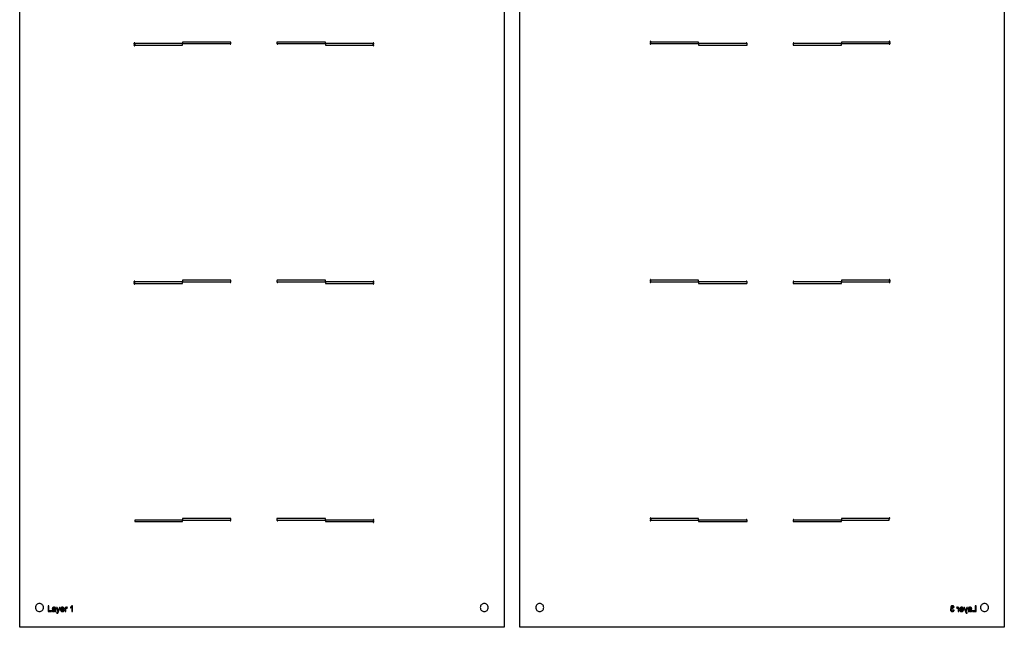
# Model space of a CAD drawing. Header units: metres. Extents: x -22 to 597, y -22 to 742.
# Tile 1 of 2: x -22 to 597, y -22 to 360. Entities that reach past the tile are written whole.
import ezdxf

# ---------------------------------------------------------------- set-up
doc = ezdxf.new("R2010")
doc.units = ezdxf.units.M

msp = doc.modelspace()

# ---------------------------------------------------------------- linework, layer by layer
for points in [[(282.45, -22.45), (-22.45, -22.45), (-22.45, 742.45), (282.45, 742.45), (282.45, -22.45)], [(292.45, -22.45), (292.45, 742.45), (597.36, 742.45), (597.36, -22.45), (292.45, -22.45)], [(49.5, 344.77), (50.02, 344.56), (50.02, 344.55), (50.08, 344.52), (50.02, 344.5), (50.02, 344.49), (49.5, 344.27), (49.5, 344.07), (49.54, 343.88), (49.54, 343.88), (49.65, 343.71), (49.67, 343.69), (49.83, 343.59), (49.83, 343.59), (50, 343.55), (50, 344.07), (50.02, 344.05), (79.98, 344.05), (80, 344.07), (80, 344.98), (79.98, 345), (50.02, 345), (50, 344.98), (50, 345), (50, 345.49), (49.83, 345.46), (49.83, 345.46), (49.67, 345.35), (49.65, 345.33), (49.54, 345.17), (49.54, 345.17), (49.5, 344.98), (49.5, 344.77)], [(80.02, 345), (109.97, 345), (110, 344.97), (110, 344.55), (110, 344.55), (110.19, 344.51), (110.19, 344.51), (110.5, 344.97), (110.5, 345.93), (110.44, 345.93), (110.44, 345.93), (110.44, 345.95), (80.02, 345.95), (80, 345.93), (80, 345.02), (80.02, 345)], [(140, 344.55), (140, 344.97), (140.03, 345), (169.98, 345), (170, 345.02), (170, 345.93), (169.98, 345.95), (139.56, 345.95), (139.56, 345.93), (139.56, 345.93), (139.5, 345.93), (139.5, 344.97), (139.81, 344.51), (139.81, 344.51), (140, 344.55), (140, 344.55)], [(200.5, 344.27), (199.98, 344.49), (199.98, 344.5), (199.92, 344.52), (199.98, 344.55), (199.98, 344.56), (200.5, 344.77), (200.5, 344.98), (200.46, 345.17), (200.46, 345.17), (200.35, 345.33), (200.33, 345.35), (200.17, 345.46), (200.17, 345.46), (200, 345.49), (200, 344.98), (199.98, 345), (170.02, 345), (170.02, 344.99), (170.03, 344.99), (170, 344.98), (170, 344.07), (170.02, 344.05), (199.98, 344.05), (200, 344.07), (200, 343.55), (200.17, 343.59), (200.17, 343.59), (200.33, 343.69), (200.35, 343.71), (200.46, 343.88), (200.46, 343.88), (200.5, 344.07), (200.5, 344.27)], [(374.4, 345.23), (374.4, 345.02), (374.44, 344.83), (374.44, 344.83), (374.55, 344.67), (374.57, 344.65), (374.73, 344.54), (374.73, 344.54), (374.9, 344.51), (374.9, 345.02), (374.92, 345), (404.88, 345), (404.88, 345.01), (404.88, 345.01), (404.9, 345.02), (404.9, 345.93), (404.88, 345.95), (374.92, 345.95), (374.9, 345.93), (374.9, 346.45), (374.73, 346.41), (374.73, 346.41), (374.57, 346.31), (374.55, 346.29), (374.44, 346.12), (374.44, 346.12), (374.4, 345.93), (374.4, 345.73), (374.92, 345.51), (374.92, 345.5), (374.98, 345.48), (374.92, 345.45), (374.92, 345.44), (374.4, 345.23)], [(435.35, 344.05), (435.34, 344.07), (435.34, 344.07), (435.4, 344.07), (435.4, 345.03), (435.09, 345.49), (435.09, 345.49), (434.9, 345.45), (434.9, 345.45), (434.9, 345.03), (434.88, 345), (404.92, 345), (404.92, 344.99), (404.93, 344.99), (404.9, 344.98), (404.9, 344.07), (404.92, 344.05), (435.35, 344.05)], [(494.9, 344.98), (494.88, 345), (464.93, 345), (464.9, 345.03), (464.9, 345.45), (464.9, 345.45), (464.71, 345.49), (464.71, 345.49), (464.4, 345.03), (464.4, 344.07), (464.46, 344.07), (464.46, 344.07), (464.46, 344.05), (494.88, 344.05), (494.9, 344.07), (494.9, 344.98)], [(525.4, 345.73), (525.4, 345.93), (525.36, 346.12), (525.36, 346.12), (525.26, 346.29), (525.24, 346.31), (525.07, 346.41), (525.07, 346.41), (524.9, 346.45), (524.9, 345.93), (524.88, 345.95), (494.92, 345.95), (494.9, 345.93), (494.9, 345.02), (494.92, 345), (524.88, 345), (524.9, 345.02), (524.9, 345), (524.9, 344.51), (525.07, 344.54), (525.07, 344.54), (525.24, 344.65), (525.26, 344.67), (525.36, 344.83), (525.36, 344.83), (525.4, 345.02), (525.4, 345.23), (524.88, 345.44), (524.88, 345.45), (524.83, 345.48), (524.88, 345.5), (524.88, 345.51), (525.4, 345.73)], [(50, 193.55), (50, 194.07), (50.02, 194.05), (79.98, 194.05), (80, 194.07), (80, 194.97), (80.03, 195), (109.97, 195), (110, 194.97), (110, 194.55), (110, 194.55), (110.19, 194.51), (110.19, 194.51), (110.5, 194.97), (110.5, 195.93), (110.44, 195.93), (110.44, 195.93), (110.44, 195.95), (80.02, 195.95), (80, 195.93), (80, 195.03), (79.97, 195), (50.02, 195), (50, 194.98), (50, 195), (50, 195.49), (49.83, 195.46), (49.83, 195.46), (49.67, 195.35), (49.65, 195.33), (49.54, 195.17), (49.54, 195.17), (49.5, 194.98), (49.5, 194.77), (50.02, 194.56), (50.02, 194.55), (50.08, 194.52), (50.02, 194.5), (50.02, 194.49), (49.5, 194.27), (49.5, 194.07), (49.54, 193.88), (49.54, 193.88), (49.65, 193.71), (49.67, 193.69), (49.83, 193.59), (49.83, 193.59), (50, 193.55)], [(140, 194.55), (140, 194.97), (140.03, 195), (169.97, 195), (170, 194.97), (170, 194.07), (170.02, 194.05), (199.98, 194.05), (200, 194.07), (200, 193.55), (200.17, 193.59), (200.17, 193.59), (200.33, 193.69), (200.35, 193.71), (200.46, 193.88), (200.46, 193.88), (200.5, 194.07), (200.5, 194.27), (199.98, 194.49), (199.98, 194.5), (199.92, 194.52), (199.98, 194.55), (199.98, 194.56), (200.5, 194.77), (200.5, 194.98), (200.46, 195.17), (200.46, 195.17), (200.35, 195.33), (200.33, 195.35), (200.17, 195.46), (200.17, 195.46), (200, 195.49), (200, 194.98), (199.98, 195), (170.03, 195), (170, 195.03), (170, 195.93), (169.98, 195.95), (139.56, 195.95), (139.56, 195.93), (139.56, 195.93), (139.5, 195.93), (139.5, 194.97), (139.81, 194.51), (139.81, 194.51), (140, 194.55), (140, 194.55)], [(435.35, 194.05), (435.34, 194.07), (435.34, 194.07), (435.4, 194.07), (435.4, 195.03), (435.09, 195.49), (435.09, 195.49), (434.9, 195.45), (434.9, 195.45), (434.9, 195.03), (434.88, 195), (404.93, 195), (404.9, 195.03), (404.9, 195.93), (404.88, 195.95), (374.92, 195.95), (374.9, 195.93), (374.9, 196.45), (374.73, 196.41), (374.73, 196.41), (374.57, 196.31), (374.55, 196.29), (374.44, 196.12), (374.44, 196.12), (374.4, 195.93), (374.4, 195.73), (374.92, 195.51), (374.92, 195.5), (374.98, 195.48), (374.92, 195.45), (374.92, 195.44), (374.4, 195.23), (374.4, 195.02), (374.44, 194.83), (374.44, 194.83), (374.55, 194.67), (374.57, 194.65), (374.73, 194.54), (374.73, 194.54), (374.9, 194.51), (374.9, 195.02), (374.92, 195), (404.88, 195), (404.9, 194.97), (404.9, 194.07), (404.92, 194.05), (435.35, 194.05)], [(524.9, 194.51), (525.07, 194.54), (525.07, 194.54), (525.24, 194.65), (525.26, 194.67), (525.36, 194.83), (525.36, 194.83), (525.4, 195.02), (525.4, 195.23), (524.88, 195.44), (524.88, 195.45), (524.83, 195.48), (524.88, 195.5), (524.88, 195.51), (525.4, 195.73), (525.4, 195.93), (525.36, 196.12), (525.36, 196.12), (525.26, 196.29), (525.24, 196.31), (525.07, 196.41), (525.07, 196.41), (524.9, 196.45), (524.9, 195.93), (524.88, 195.95), (494.92, 195.95), (494.9, 195.93), (494.9, 195.03), (494.88, 195), (464.93, 195), (464.9, 195.03), (464.9, 195.45), (464.9, 195.45), (464.71, 195.49), (464.71, 195.49), (464.4, 195.03), (464.4, 194.07), (464.46, 194.07), (464.46, 194.07), (464.46, 194.05), (494.88, 194.05), (494.9, 194.07), (494.9, 194.97), (494.93, 195), (524.88, 195), (524.9, 195.02), (524.9, 195), (524.9, 194.51)], [(50.02, 44.05), (79.98, 44.05), (80, 44.07), (80, 44.98), (79.98, 45), (50.02, 45), (50, 44.98), (50, 44.07), (50.02, 44.05)], [(80, 45.51), (80, 45.52), (80.02, 45.5), (80.02, 45.5), (80.02, 45.5), (80.05, 45.47), (80.02, 45.45), (80.02, 45.41), (80, 45.42), (80, 45.02), (80.01, 45.02), (80.01, 45.03), (80.02, 45), (109.97, 45), (110, 44.97), (110, 44.55), (110, 44.55), (110.19, 44.51), (110.19, 44.51), (110.5, 44.97), (110.5, 45.93), (110.44, 45.93), (110.44, 45.93), (110.44, 45.95), (110, 45.95), (80.02, 45.95), (80, 45.93), (80, 45.51)], [(140, 44.55), (140, 44.97), (140.03, 45), (169.97, 45), (170, 44.97), (170, 44.07), (170.02, 44.05), (199.98, 44.05), (200, 44.07), (200, 43.55), (200.17, 43.59), (200.17, 43.59), (200.33, 43.69), (200.35, 43.71), (200.46, 43.88), (200.46, 43.88), (200.5, 44.07), (200.5, 44.27), (199.98, 44.49), (199.98, 44.5), (199.92, 44.52), (199.98, 44.55), (199.98, 44.56), (200.5, 44.77), (200.5, 44.98), (200.46, 45.17), (200.46, 45.17), (200.35, 45.33), (200.33, 45.35), (200.17, 45.46), (200.17, 45.46), (200, 45.49), (200, 44.98), (199.98, 45), (170.03, 45), (170, 45.03), (170, 45.93), (169.98, 45.95), (140, 45.95), (139.56, 45.95), (139.56, 45.93), (139.56, 45.93), (139.5, 45.93), (139.5, 44.97), (139.81, 44.51), (139.81, 44.51), (140, 44.55), (140, 44.55)], [(374.9, 46.45), (374.73, 46.41), (374.73, 46.41), (374.57, 46.31), (374.55, 46.29), (374.44, 46.12), (374.44, 46.12), (374.4, 45.93), (374.4, 45.73), (374.92, 45.51), (374.92, 45.5), (374.98, 45.48), (374.92, 45.45), (374.92, 45.44), (374.4, 45.23), (374.4, 45.02), (374.44, 44.83), (374.44, 44.83), (374.55, 44.67), (374.57, 44.65), (374.73, 44.54), (374.73, 44.54), (374.9, 44.51), (374.9, 45.02), (374.92, 45), (404.88, 45), (404.9, 44.97), (404.9, 44.07), (404.92, 44.05), (434.9, 44.05), (435.35, 44.05), (435.34, 44.07), (435.34, 44.07), (435.4, 44.07), (435.4, 45.03), (435.09, 45.49), (435.09, 45.49), (434.9, 45.45), (434.9, 45.45), (434.9, 45.03), (434.88, 45), (404.93, 45), (404.9, 45.03), (404.9, 45.93), (404.88, 45.95), (374.92, 45.95), (374.9, 45.93), (374.9, 46.45)], [(464.9, 45.45), (464.9, 45.45), (464.71, 45.49), (464.71, 45.49), (464.4, 45.03), (464.4, 44.07), (464.46, 44.07), (464.46, 44.07), (464.46, 44.05), (464.9, 44.05), (494.88, 44.05), (494.9, 44.07), (494.9, 44.98), (494.89, 44.98), (494.89, 44.97), (494.88, 45), (464.93, 45), (464.9, 45.03), (464.9, 45.45)], [(524.88, 45), (524.9, 45.02), (524.9, 45.93), (524.88, 45.95), (494.92, 45.95), (494.9, 45.93), (494.9, 45.02), (494.91, 45.02), (494.92, 45.03), (494.92, 45), (524.88, 45)], [(525.39, 46), (525.36, 46.12), (525.36, 46.12), (525.26, 46.29), (525.24, 46.31), (525.07, 46.41), (525.07, 46.41), (524.9, 46.45), (524.9, 46.01), (524.92, 46), (525.39, 46)], [(-7.5, -10), (-7.55, -9.51), (-7.69, -9.04), (-7.92, -8.61), (-8.23, -8.23), (-8.61, -7.92), (-9.04, -7.69), (-9.51, -7.55), (-10, -7.5), (-10.49, -7.55), (-10.96, -7.69), (-11.39, -7.92), (-11.77, -8.23), (-12.08, -8.61), (-12.31, -9.04), (-12.45, -9.51), (-12.5, -10), (-12.45, -10.49), (-12.31, -10.96), (-12.08, -11.39), (-11.77, -11.77), (-11.39, -12.08), (-10.96, -12.31), (-10.49, -12.45), (-10, -12.5), (-9.51, -12.45), (-9.04, -12.31), (-8.61, -12.08), (-8.23, -11.77), (-7.92, -11.39), (-7.69, -10.96), (-7.55, -10.49), (-7.5, -10)], [(-4.63, -12.5), (-2.4, -12.5), (-2.4, -12.08), (-4.16, -12.08), (-4.16, -8.92), (-4.63, -8.92), (-4.63, -12.5)], [(-0.2, -12.18), (-0.19, -12.22), (-0.19, -12.25), (-0.18, -12.29), (-0.17, -12.32), (-0.17, -12.35), (-0.16, -12.38), (-0.15, -12.41), (-0.14, -12.44), (-0.12, -12.47), (-0.11, -12.5), (0.35, -12.5), (0.33, -12.47), (0.32, -12.44), (0.3, -12.41), (0.29, -12.38), (0.28, -12.35), (0.27, -12.32), (0.26, -12.28), (0.25, -12.25), (0.24, -12.22), (0.24, -12.19), (0.23, -12.15), (0.23, -12.11), (0.22, -12.05), (0.22, -11.99), (0.22, -11.91), (0.21, -11.83), (0.21, -11.74), (0.21, -11.64), (0.21, -11.53), (0.21, -11.41), (0.21, -10.83), (0.21, -10.77), (0.21, -10.72), (0.21, -10.67), (0.21, -10.62), (0.2, -10.58), (0.2, -10.54), (0.2, -10.51), (0.2, -10.47), (0.19, -10.45), (0.19, -10.42), (0.18, -10.39), (0.17, -10.35), (0.16, -10.32), (0.15, -10.29), (0.13, -10.26), (0.12, -10.23), (0.1, -10.2), (0.09, -10.17), (0.07, -10.15), (0.05, -10.12), (0.03, -10.1), (0.01, -10.08), (-0.02, -10.06), (-0.04, -10.03), (-0.07, -10.01), (-0.11, -10), (-0.14, -9.98), (-0.18, -9.96), (-0.21, -9.94), (-0.25, -9.93), (-0.3, -9.91), (-0.34, -9.9), (-0.39, -9.89), (-0.44, -9.88), (-0.49, -9.87), (-0.55, -9.86), (-0.61, -9.86), (-0.67, -9.85), (-0.73, -9.85), (-0.79, -9.85), (-0.86, -9.85), (-0.92, -9.85), (-0.99, -9.86), (-1.05, -9.86), (-1.11, -9.87), (-1.17, -9.88), (-1.22, -9.89), (-1.28, -9.91), (-1.33, -9.92), (-1.38, -9.94), (-1.43, -9.96), (-1.48, -9.98), (-1.52, -10), (-1.57, -10.03), (-1.61, -10.05), (-1.64, -10.08), (-1.68, -10.11), (-1.71, -10.14), (-1.74, -10.17), (-1.77, -10.2), (-1.8, -10.24), (-1.82, -10.27), (-1.84, -10.31), (-1.87, -10.35), (-1.89, -10.4), (-1.9, -10.44), (-1.92, -10.49), (-1.94, -10.54), (-1.95, -10.59), (-1.96, -10.65), (-1.53, -10.71), (-1.52, -10.65), (-1.5, -10.6), (-1.48, -10.56), (-1.46, -10.51), (-1.44, -10.47), (-1.42, -10.43), (-1.4, -10.4), (-1.37, -10.37), (-1.34, -10.34), (-1.31, -10.32), (-1.28, -10.3), (-1.25, -10.28), (-1.21, -10.27), (-1.17, -10.25), (-1.13, -10.24), (-1.08, -10.23), (-1.03, -10.22), (-0.97, -10.22), (-0.92, -10.21), (-0.86, -10.21), (-0.79, -10.21), (-0.73, -10.22), (-0.67, -10.23), (-0.62, -10.24), (-0.57, -10.25), (-0.52, -10.27), (-0.47, -10.29), (-0.43, -10.31), (-0.39, -10.33), (-0.36, -10.36), (-0.33, -10.38), (-0.31, -10.41), (-0.29, -10.44), (-0.28, -10.47), (-0.26, -10.51), (-0.25, -10.55), (-0.24, -10.59), (-0.24, -10.64), (-0.23, -10.69), (-0.23, -10.74), (-0.23, -10.75), (-0.23, -10.75), (-0.23, -10.76), (-0.23, -10.77), (-0.23, -10.78), (-0.23, -10.79), (-0.23, -10.81), (-0.23, -10.82), (-0.23, -10.84), (-0.23, -10.85), (-0.29, -10.87), (-0.35, -10.89), (-0.41, -10.91), (-0.48, -10.92), (-0.56, -10.94), (-0.64, -10.95), (-0.72, -10.97), (-0.82, -10.98), (-0.91, -10.99), (-1.02, -11.01), (-1.07, -11.01), (-1.12, -11.02), (-1.16, -11.02), (-1.21, -11.03), (-1.25, -11.04), (-1.28, -11.04), (-1.32, -11.05), (-1.35, -11.06), (-1.38, -11.07), (-1.41, -11.07), (-1.44, -11.08), (-1.48, -11.09), (-1.51, -11.11), (-1.54, -11.12), (-1.58, -11.13), (-1.61, -11.15), (-1.64, -11.16), (-1.67, -11.18), (-1.7, -11.2), (-1.72, -11.22), (-1.75, -11.24), (-1.78, -11.26), (-1.8, -11.28), (-1.83, -11.3), (-1.85, -11.33), (-1.87, -11.35), (-1.9, -11.38), (-1.92, -11.41), (-1.93, -11.44), (-1.95, -11.47), (-1.97, -11.5), (-1.98, -11.53), (-2, -11.57), (-2.01, -11.6), (-2.02, -11.63), (-2.02, -11.67), (-2.03, -11.71), (-2.04, -11.74), (-2.04, -11.78), (-2.04, -11.82), (-2.04, -11.88), (-2.03, -11.94), (-2.02, -12), (-2, -12.06), (-1.98, -12.11), (-1.96, -12.16), (-1.93, -12.21), (-1.89, -12.26), (-1.85, -12.31), (-1.81, -12.35), (-1.76, -12.39), (-1.71, -12.43), (-1.65, -12.46), (-1.59, -12.48), (-1.53, -12.51), (-1.46, -12.53), (-1.39, -12.54), (-1.32, -12.55), (-1.24, -12.56), (-1.15, -12.56), (-1.1, -12.56), (-1.05, -12.56), (-1, -12.55), (-0.95, -12.54), (-0.9, -12.54), (-0.85, -12.53), (-0.81, -12.52), (-0.76, -12.5), (-0.71, -12.49), (-0.67, -12.47), (-0.62, -12.46), (-0.58, -12.43), (-0.53, -12.41), (-0.48, -12.39), (-0.44, -12.36), (-0.39, -12.33), (-0.34, -12.29), (-0.29, -12.26), (-0.25, -12.22), (-0.2, -12.18)], [(-0.23, -11.2), (-0.23, -11.36), (-0.23, -11.42), (-0.24, -11.47), (-0.24, -11.52), (-0.25, -11.57), (-0.25, -11.61), (-0.26, -11.66), (-0.27, -11.7), (-0.28, -11.73), (-0.29, -11.77), (-0.31, -11.8), (-0.32, -11.84), (-0.35, -11.87), (-0.37, -11.91), (-0.4, -11.94), (-0.42, -11.97), (-0.45, -12), (-0.49, -12.03), (-0.52, -12.06), (-0.56, -12.08), (-0.6, -12.1), (-0.64, -12.12), (-0.68, -12.14), (-0.72, -12.16), (-0.76, -12.17), (-0.81, -12.19), (-0.85, -12.2), (-0.9, -12.2), (-0.95, -12.21), (-1, -12.21), (-1.05, -12.21), (-1.1, -12.21), (-1.14, -12.21), (-1.19, -12.2), (-1.23, -12.2), (-1.27, -12.18), (-1.31, -12.17), (-1.35, -12.16), (-1.38, -12.14), (-1.41, -12.12), (-1.44, -12.1), (-1.46, -12.07), (-1.49, -12.05), (-1.5, -12.02), (-1.52, -11.99), (-1.54, -11.97), (-1.55, -11.94), (-1.56, -11.9), (-1.56, -11.87), (-1.57, -11.84), (-1.57, -11.8), (-1.57, -11.78), (-1.57, -11.76), (-1.56, -11.74), (-1.56, -11.72), (-1.55, -11.69), (-1.55, -11.67), (-1.54, -11.65), (-1.53, -11.63), (-1.52, -11.61), (-1.51, -11.6), (-1.5, -11.58), (-1.48, -11.56), (-1.47, -11.54), (-1.45, -11.53), (-1.43, -11.51), (-1.42, -11.5), (-1.4, -11.49), (-1.38, -11.47), (-1.36, -11.46), (-1.34, -11.45), (-1.31, -11.44), (-1.28, -11.43), (-1.25, -11.42), (-1.22, -11.42), (-1.18, -11.41), (-1.14, -11.4), (-1.1, -11.39), (-1.05, -11.38), (-1, -11.37), (-0.95, -11.36), (-0.86, -11.35), (-0.77, -11.34), (-0.69, -11.32), (-0.61, -11.31), (-0.53, -11.29), (-0.46, -11.27), (-0.4, -11.25), (-0.34, -11.24), (-0.28, -11.22), (-0.23, -11.2)], [(0.87, -13.5), (0.9, -13.51), (0.93, -13.52), (0.96, -13.53), (0.99, -13.53), (1.02, -13.54), (1.05, -13.54), (1.08, -13.55), (1.1, -13.55), (1.13, -13.55), (1.15, -13.55), (1.2, -13.55), (1.24, -13.55), (1.28, -13.54), (1.31, -13.54), (1.35, -13.53), (1.39, -13.52), (1.42, -13.5), (1.45, -13.49), (1.49, -13.47), (1.52, -13.45), (1.55, -13.43), (1.58, -13.41), (1.6, -13.38), (1.63, -13.35), (1.66, -13.32), (1.69, -13.29), (1.71, -13.25), (1.74, -13.21), (1.76, -13.17), (1.78, -13.13), (1.8, -13.1), (1.82, -13.06), (1.84, -13.01), (1.87, -12.96), (1.89, -12.9), (1.92, -12.84), (1.94, -12.78), (1.97, -12.7), (2, -12.63), (2.03, -12.54), (3.02, -9.91), (2.58, -9.91), (2.02, -11.42), (2, -11.48), (1.98, -11.53), (1.96, -11.59), (1.94, -11.65), (1.93, -11.71), (1.91, -11.77), (1.89, -11.83), (1.88, -11.89), (1.86, -11.95), (1.84, -12.01), (1.83, -11.95), (1.81, -11.88), (1.79, -11.82), (1.77, -11.76), (1.75, -11.7), (1.74, -11.64), (1.72, -11.58), (1.7, -11.52), (1.68, -11.47), (1.66, -11.41), (1.12, -9.91), (0.64, -9.91), (1.63, -12.5), (1.62, -12.52), (1.62, -12.53), (1.61, -12.54), (1.61, -12.56), (1.6, -12.57), (1.6, -12.58), (1.6, -12.59), (1.59, -12.6), (1.59, -12.6), (1.59, -12.61), (1.57, -12.66), (1.55, -12.71), (1.54, -12.75), (1.52, -12.79), (1.51, -12.82), (1.49, -12.86), (1.48, -12.88), (1.47, -12.91), (1.46, -12.92), (1.45, -12.94), (1.44, -12.96), (1.43, -12.97), (1.42, -12.99), (1.4, -13), (1.39, -13.02), (1.37, -13.03), (1.36, -13.04), (1.34, -13.05), (1.33, -13.07), (1.31, -13.08), (1.29, -13.09), (1.27, -13.09), (1.25, -13.1), (1.23, -13.11), (1.21, -13.11), (1.18, -13.12), (1.16, -13.12), (1.13, -13.12), (1.1, -13.12), (1.07, -13.13), (1.05, -13.12), (1.03, -13.12), (1.01, -13.12), (0.98, -13.12), (0.96, -13.12), (0.93, -13.11), (0.91, -13.11), (0.88, -13.1), (0.85, -13.09), (0.82, -13.09), (0.87, -13.5)], [(5.17, -11.66), (5.15, -11.72), (5.12, -11.77), (5.1, -11.82), (5.07, -11.86), (5.05, -11.91), (5.02, -11.94), (4.99, -11.98), (4.96, -12.01), (4.93, -12.04), (4.9, -12.07), (4.86, -12.09), (4.82, -12.12), (4.79, -12.13), (4.75, -12.15), (4.71, -12.17), (4.66, -12.18), (4.62, -12.19), (4.58, -12.19), (4.53, -12.2), (4.48, -12.2), (4.42, -12.19), (4.36, -12.19), (4.3, -12.18), (4.24, -12.16), (4.18, -12.14), (4.13, -12.12), (4.08, -12.09), (4.03, -12.05), (3.98, -12.01), (3.94, -11.97), (3.9, -11.92), (3.86, -11.87), (3.83, -11.82), (3.8, -11.76), (3.77, -11.69), (3.75, -11.63), (3.73, -11.55), (3.72, -11.48), (3.71, -11.4), (3.7, -11.32), (5.63, -11.32), (5.63, -11.3), (5.63, -11.29), (5.63, -11.27), (5.63, -11.26), (5.63, -11.25), (5.63, -11.24), (5.63, -11.23), (5.63, -11.22), (5.63, -11.21), (5.63, -11.2), (5.63, -11.07), (5.62, -10.95), (5.61, -10.84), (5.58, -10.73), (5.55, -10.63), (5.52, -10.53), (5.47, -10.44), (5.42, -10.36), (5.37, -10.28), (5.31, -10.2), (5.24, -10.14), (5.17, -10.07), (5.09, -10.02), (5.01, -9.98), (4.93, -9.94), (4.84, -9.91), (4.75, -9.88), (4.66, -9.86), (4.56, -9.85), (4.46, -9.85), (4.35, -9.85), (4.25, -9.86), (4.15, -9.88), (4.06, -9.91), (3.97, -9.94), (3.88, -9.98), (3.8, -10.03), (3.72, -10.08), (3.65, -10.14), (3.58, -10.21), (3.52, -10.29), (3.46, -10.37), (3.41, -10.45), (3.37, -10.55), (3.33, -10.64), (3.3, -10.75), (3.27, -10.86), (3.26, -10.98), (3.25, -11.1), (3.24, -11.23), (3.25, -11.35), (3.26, -11.47), (3.27, -11.58), (3.3, -11.69), (3.33, -11.79), (3.36, -11.88), (3.41, -11.97), (3.46, -12.06), (3.51, -12.14), (3.58, -12.21), (3.65, -12.28), (3.72, -12.33), (3.8, -12.39), (3.88, -12.43), (3.97, -12.47), (4.06, -12.5), (4.16, -12.53), (4.26, -12.54), (4.37, -12.56), (4.48, -12.56), (4.57, -12.56), (4.65, -12.55), (4.74, -12.54), (4.82, -12.52), (4.89, -12.5), (4.96, -12.48), (5.03, -12.45), (5.1, -12.42), (5.16, -12.38), (5.22, -12.34), (5.28, -12.29), (5.33, -12.24), (5.38, -12.19), (5.43, -12.13), (5.47, -12.07), (5.51, -12.01), (5.54, -11.94), (5.57, -11.87), (5.6, -11.8), (5.62, -11.72), (5.17, -11.66)], [(3.72, -10.95), (3.73, -10.89), (3.74, -10.82), (3.75, -10.76), (3.77, -10.7), (3.79, -10.65), (3.82, -10.6), (3.84, -10.55), (3.88, -10.5), (3.91, -10.45), (3.95, -10.41), (3.99, -10.37), (4.04, -10.34), (4.08, -10.31), (4.13, -10.28), (4.18, -10.26), (4.23, -10.24), (4.29, -10.23), (4.34, -10.22), (4.4, -10.21), (4.46, -10.21), (4.53, -10.21), (4.59, -10.22), (4.65, -10.23), (4.71, -10.25), (4.76, -10.27), (4.82, -10.3), (4.87, -10.33), (4.92, -10.37), (4.96, -10.42), (5.01, -10.46), (5.03, -10.5), (5.06, -10.54), (5.08, -10.58), (5.1, -10.62), (5.12, -10.67), (5.13, -10.72), (5.14, -10.77), (5.16, -10.83), (5.16, -10.89), (5.17, -10.95), (3.72, -10.95)], [(6.17, -12.5), (6.61, -12.5), (6.61, -11.14), (6.61, -11.09), (6.61, -11.03), (6.61, -10.98), (6.62, -10.93), (6.62, -10.88), (6.63, -10.82), (6.64, -10.77), (6.65, -10.73), (6.67, -10.68), (6.68, -10.63), (6.69, -10.6), (6.7, -10.57), (6.71, -10.54), (6.73, -10.52), (6.74, -10.49), (6.76, -10.47), (6.78, -10.45), (6.8, -10.43), (6.82, -10.41), (6.84, -10.39), (6.87, -10.37), (6.89, -10.36), (6.91, -10.34), (6.94, -10.33), (6.97, -10.32), (6.99, -10.32), (7.02, -10.31), (7.05, -10.31), (7.07, -10.3), (7.1, -10.3), (7.13, -10.3), (7.17, -10.31), (7.2, -10.31), (7.23, -10.32), (7.26, -10.33), (7.3, -10.34), (7.33, -10.35), (7.36, -10.36), (7.39, -10.38), (7.42, -10.4), (7.58, -9.99), (7.53, -9.96), (7.48, -9.94), (7.44, -9.92), (7.39, -9.9), (7.35, -9.88), (7.3, -9.87), (7.26, -9.86), (7.21, -9.85), (7.17, -9.85), (7.12, -9.85), (7.09, -9.85), (7.06, -9.85), (7.03, -9.86), (7.01, -9.86), (6.98, -9.87), (6.95, -9.88), (6.92, -9.89), (6.89, -9.9), (6.87, -9.92), (6.84, -9.94), (6.82, -9.96), (6.79, -9.98), (6.76, -10.01), (6.74, -10.04), (6.71, -10.07), (6.68, -10.11), (6.65, -10.15), (6.62, -10.2), (6.59, -10.25), (6.56, -10.3), (6.56, -9.91), (6.17, -9.91), (6.17, -12.5)], [(10.76, -12.5), (10.76, -8.91), (10.48, -8.91), (10.45, -8.95), (10.42, -9), (10.39, -9.05), (10.36, -9.09), (10.32, -9.14), (10.28, -9.19), (10.24, -9.24), (10.19, -9.29), (10.14, -9.34), (10.09, -9.39), (10.03, -9.43), (9.97, -9.48), (9.91, -9.53), (9.85, -9.57), (9.79, -9.61), (9.72, -9.65), (9.65, -9.69), (9.58, -9.73), (9.51, -9.77), (9.44, -9.8), (9.44, -10.23), (9.48, -10.21), (9.53, -10.2), (9.57, -10.18), (9.61, -10.16), (9.66, -10.13), (9.71, -10.11), (9.75, -10.09), (9.8, -10.06), (9.85, -10.03), (9.9, -10), (9.95, -9.97), (10, -9.94), (10.05, -9.91), (10.09, -9.88), (10.14, -9.85), (10.18, -9.82), (10.22, -9.79), (10.25, -9.76), (10.29, -9.73), (10.32, -9.7), (10.32, -12.5), (10.76, -12.5)], [(272.5, -10), (272.45, -9.51), (272.31, -9.04), (272.08, -8.61), (271.77, -8.23), (271.39, -7.92), (270.96, -7.69), (270.49, -7.55), (270, -7.5), (269.51, -7.55), (269.04, -7.69), (268.61, -7.92), (268.23, -8.23), (267.92, -8.61), (267.69, -9.04), (267.55, -9.51), (267.5, -10), (267.55, -10.49), (267.69, -10.96), (267.92, -11.39), (268.23, -11.77), (268.61, -12.08), (269.04, -12.31), (269.51, -12.45), (270, -12.5), (270.49, -12.45), (270.96, -12.31), (271.39, -12.08), (271.77, -11.77), (272.08, -11.39), (272.31, -10.96), (272.45, -10.49), (272.5, -10)], [(302.4, -10), (302.45, -10.49), (302.59, -10.96), (302.83, -11.39), (303.14, -11.77), (303.51, -12.08), (303.95, -12.31), (304.42, -12.45), (304.9, -12.5), (305.39, -12.45), (305.86, -12.31), (306.29, -12.08), (306.67, -11.77), (306.98, -11.39), (307.21, -10.96), (307.36, -10.49), (307.4, -10), (307.36, -9.51), (307.21, -9.04), (306.98, -8.61), (306.67, -8.23), (306.29, -7.92), (305.86, -7.69), (305.39, -7.55), (304.9, -7.5), (304.42, -7.55), (303.95, -7.69), (303.51, -7.92), (303.14, -8.23), (302.83, -8.61), (302.59, -9.04), (302.45, -9.51), (302.4, -10)], [(565.8, -11.56), (565.36, -11.5), (565.34, -11.57), (565.32, -11.64), (565.3, -11.7), (565.28, -11.76), (565.26, -11.82), (565.23, -11.87), (565.2, -11.92), (565.17, -11.96), (565.14, -12), (565.1, -12.04), (565.06, -12.07), (565.02, -12.09), (564.98, -12.12), (564.94, -12.14), (564.9, -12.16), (564.85, -12.17), (564.81, -12.19), (564.76, -12.19), (564.71, -12.2), (564.66, -12.2), (564.6, -12.2), (564.54, -12.19), (564.48, -12.18), (564.42, -12.17), (564.37, -12.15), (564.32, -12.12), (564.27, -12.09), (564.22, -12.06), (564.18, -12.03), (564.13, -11.99), (564.09, -11.94), (564.06, -11.9), (564.02, -11.85), (564, -11.8), (563.97, -11.74), (563.95, -11.69), (563.94, -11.63), (563.93, -11.58), (563.92, -11.51), (563.92, -11.45), (563.92, -11.39), (563.93, -11.34), (563.94, -11.28), (563.95, -11.23), (563.97, -11.18), (563.99, -11.13), (564.02, -11.08), (564.05, -11.04), (564.08, -10.99), (564.12, -10.95), (564.16, -10.92), (564.2, -10.88), (564.25, -10.85), (564.29, -10.83), (564.34, -10.81), (564.39, -10.79), (564.45, -10.77), (564.5, -10.76), (564.56, -10.76), (564.62, -10.76), (564.65, -10.76), (564.67, -10.76), (564.7, -10.76), (564.73, -10.76), (564.76, -10.77), (564.79, -10.77), (564.82, -10.78), (564.86, -10.79), (564.89, -10.8), (564.93, -10.81), (564.88, -10.42), (564.87, -10.42), (564.86, -10.42), (564.86, -10.42), (564.85, -10.42), (564.84, -10.42), (564.84, -10.42), (564.83, -10.42), (564.82, -10.42), (564.82, -10.43), (564.81, -10.43), (564.76, -10.42), (564.7, -10.42), (564.65, -10.41), (564.6, -10.4), (564.54, -10.39), (564.49, -10.37), (564.45, -10.35), (564.4, -10.33), (564.35, -10.31), (564.31, -10.28), (564.26, -10.25), (564.22, -10.21), (564.19, -10.18), (564.16, -10.14), (564.14, -10.09), (564.12, -10.05), (564.1, -10), (564.09, -9.94), (564.08, -9.89), (564.08, -9.83), (564.08, -9.78), (564.09, -9.73), (564.1, -9.69), (564.11, -9.65), (564.12, -9.61), (564.14, -9.57), (564.16, -9.53), (564.19, -9.49), (564.21, -9.46), (564.24, -9.43), (564.28, -9.4), (564.31, -9.37), (564.35, -9.35), (564.39, -9.32), (564.43, -9.31), (564.47, -9.29), (564.52, -9.28), (564.57, -9.27), (564.62, -9.27), (564.67, -9.27), (564.72, -9.27), (564.77, -9.27), (564.81, -9.28), (564.86, -9.29), (564.9, -9.31), (564.94, -9.33), (564.98, -9.35), (565.02, -9.37), (565.06, -9.4), (565.09, -9.43), (565.13, -9.46), (565.16, -9.5), (565.19, -9.54), (565.21, -9.58), (565.23, -9.63), (565.26, -9.68), (565.27, -9.73), (565.29, -9.79), (565.3, -9.85), (565.31, -9.91), (565.75, -9.83), (565.74, -9.75), (565.71, -9.66), (565.69, -9.59), (565.66, -9.51), (565.62, -9.44), (565.58, -9.38), (565.54, -9.31), (565.49, -9.25), (565.44, -9.2), (565.39, -9.15), (565.33, -9.1), (565.27, -9.06), (565.2, -9.03), (565.14, -8.99), (565.07, -8.97), (564.99, -8.95), (564.92, -8.93), (564.84, -8.92), (564.76, -8.91), (564.68, -8.91), (564.62, -8.91), (564.56, -8.91), (564.51, -8.92), (564.45, -8.93), (564.4, -8.94), (564.34, -8.95), (564.29, -8.97), (564.24, -8.99), (564.19, -9.01), (564.14, -9.03), (564.09, -9.06), (564.04, -9.09), (564, -9.12), (563.96, -9.15), (563.92, -9.18), (563.88, -9.22), (563.85, -9.25), (563.82, -9.29), (563.79, -9.33), (563.76, -9.38), (563.74, -9.42), (563.71, -9.46), (563.69, -9.51), (563.68, -9.55), (563.66, -9.6), (563.65, -9.65), (563.64, -9.69), (563.63, -9.74), (563.63, -9.79), (563.63, -9.84), (563.63, -9.88), (563.63, -9.93), (563.64, -9.97), (563.65, -10.02), (563.66, -10.06), (563.67, -10.1), (563.69, -10.14), (563.71, -10.18), (563.73, -10.22), (563.75, -10.26), (563.78, -10.3), (563.81, -10.33), (563.84, -10.37), (563.87, -10.4), (563.91, -10.43), (563.95, -10.46), (563.99, -10.49), (564.03, -10.51), (564.07, -10.54), (564.12, -10.56), (564.06, -10.58), (564, -10.6), (563.94, -10.62), (563.89, -10.65), (563.84, -10.67), (563.79, -10.71), (563.75, -10.74), (563.71, -10.78), (563.67, -10.82), (563.63, -10.87), (563.6, -10.91), (563.57, -10.96), (563.54, -11.01), (563.52, -11.07), (563.5, -11.13), (563.48, -11.18), (563.47, -11.25), (563.46, -11.31), (563.46, -11.37), (563.45, -11.44), (563.46, -11.54), (563.47, -11.62), (563.48, -11.71), (563.51, -11.8), (563.54, -11.88), (563.58, -11.95), (563.62, -12.03), (563.67, -12.1), (563.73, -12.17), (563.8, -12.24), (563.87, -12.3), (563.94, -12.35), (564.02, -12.4), (564.1, -12.45), (564.18, -12.48), (564.27, -12.51), (564.36, -12.53), (564.46, -12.55), (564.56, -12.56), (564.66, -12.56), (564.75, -12.56), (564.84, -12.55), (564.93, -12.54), (565.01, -12.52), (565.09, -12.49), (565.17, -12.46), (565.24, -12.43), (565.31, -12.38), (565.38, -12.34), (565.44, -12.28), (565.5, -12.22), (565.56, -12.16), (565.6, -12.1), (565.65, -12.03), (565.69, -11.96), (565.72, -11.89), (565.75, -11.81), (565.77, -11.73), (565.79, -11.64), (565.8, -11.56)], [(568.74, -12.5), (568.74, -9.91), (568.34, -9.91), (568.34, -10.3), (568.31, -10.25), (568.28, -10.2), (568.25, -10.15), (568.22, -10.11), (568.2, -10.07), (568.17, -10.04), (568.14, -10.01), (568.11, -9.98), (568.09, -9.96), (568.06, -9.94), (568.04, -9.92), (568.01, -9.9), (567.98, -9.89), (567.95, -9.88), (567.93, -9.87), (567.9, -9.86), (567.87, -9.86), (567.84, -9.85), (567.81, -9.85), (567.78, -9.85), (567.73, -9.85), (567.69, -9.85), (567.65, -9.86), (567.6, -9.87), (567.56, -9.88), (567.51, -9.9), (567.46, -9.92), (567.42, -9.94), (567.37, -9.96), (567.33, -9.99), (567.48, -10.4), (567.51, -10.38), (567.54, -10.36), (567.58, -10.35), (567.61, -10.34), (567.64, -10.33), (567.67, -10.32), (567.7, -10.31), (567.74, -10.31), (567.77, -10.3), (567.8, -10.3), (567.83, -10.3), (567.86, -10.31), (567.89, -10.31), (567.91, -10.32), (567.94, -10.32), (567.96, -10.33), (567.99, -10.34), (568.01, -10.36), (568.04, -10.37), (568.06, -10.39), (568.08, -10.41), (568.1, -10.43), (568.12, -10.45), (568.14, -10.47), (568.16, -10.49), (568.17, -10.52), (568.19, -10.54), (568.2, -10.57), (568.21, -10.6), (568.22, -10.63), (568.24, -10.68), (568.25, -10.73), (568.26, -10.77), (568.27, -10.82), (568.28, -10.88), (568.29, -10.93), (568.29, -10.98), (568.29, -11.03), (568.3, -11.09), (568.3, -11.14), (568.3, -12.5), (568.74, -12.5)], [(569.74, -11.66), (569.28, -11.72), (569.31, -11.8), (569.33, -11.87), (569.36, -11.94), (569.4, -12.01), (569.44, -12.07), (569.48, -12.13), (569.52, -12.19), (569.57, -12.24), (569.62, -12.29), (569.68, -12.34), (569.74, -12.38), (569.8, -12.42), (569.87, -12.45), (569.94, -12.48), (570.01, -12.5), (570.09, -12.52), (570.17, -12.54), (570.25, -12.55), (570.33, -12.56), (570.42, -12.56), (570.53, -12.56), (570.64, -12.54), (570.74, -12.53), (570.84, -12.5), (570.93, -12.47), (571.02, -12.43), (571.1, -12.39), (571.18, -12.33), (571.26, -12.28), (571.33, -12.21), (571.39, -12.14), (571.45, -12.06), (571.5, -11.97), (571.54, -11.88), (571.58, -11.79), (571.61, -11.69), (571.63, -11.58), (571.65, -11.47), (571.66, -11.35), (571.66, -11.23), (571.66, -11.1), (571.65, -10.98), (571.63, -10.86), (571.61, -10.75), (571.58, -10.64), (571.54, -10.55), (571.49, -10.45), (571.44, -10.37), (571.39, -10.29), (571.32, -10.21), (571.25, -10.14), (571.18, -10.08), (571.1, -10.03), (571.02, -9.98), (570.94, -9.94), (570.85, -9.91), (570.75, -9.88), (570.66, -9.86), (570.55, -9.85), (570.45, -9.85), (570.35, -9.85), (570.25, -9.86), (570.15, -9.88), (570.06, -9.91), (569.98, -9.94), (569.89, -9.98), (569.81, -10.02), (569.74, -10.07), (569.67, -10.14), (569.6, -10.2), (569.54, -10.28), (569.48, -10.36), (569.43, -10.44), (569.39, -10.53), (569.35, -10.63), (569.32, -10.73), (569.3, -10.84), (569.28, -10.95), (569.27, -11.07), (569.27, -11.2), (569.27, -11.21), (569.27, -11.22), (569.27, -11.23), (569.27, -11.24), (569.27, -11.25), (569.27, -11.26), (569.27, -11.27), (569.27, -11.29), (569.27, -11.3), (569.27, -11.32), (571.2, -11.32), (571.2, -11.4), (571.19, -11.48), (571.17, -11.55), (571.15, -11.63), (571.13, -11.69), (571.11, -11.76), (571.08, -11.82), (571.04, -11.87), (571, -11.92), (570.96, -11.97), (570.92, -12.01), (570.87, -12.05), (570.82, -12.09), (570.77, -12.12), (570.72, -12.14), (570.66, -12.16), (570.61, -12.18), (570.55, -12.19), (570.48, -12.19), (570.42, -12.2), (570.37, -12.2), (570.33, -12.19), (570.28, -12.19), (570.24, -12.18), (570.2, -12.17), (570.16, -12.15), (570.12, -12.13), (570.08, -12.12), (570.04, -12.09), (570.01, -12.07), (569.98, -12.04), (569.94, -12.01), (569.91, -11.98), (569.88, -11.94), (569.86, -11.91), (569.83, -11.86), (569.8, -11.82), (569.78, -11.77), (569.76, -11.72), (569.74, -11.66)], [(571.18, -10.95), (569.73, -10.95), (569.74, -10.89), (569.75, -10.83), (569.76, -10.77), (569.77, -10.72), (569.79, -10.67), (569.81, -10.62), (569.83, -10.58), (569.85, -10.54), (569.87, -10.5), (569.9, -10.46), (569.94, -10.42), (569.99, -10.37), (570.04, -10.33), (570.09, -10.3), (570.14, -10.27), (570.2, -10.25), (570.25, -10.23), (570.31, -10.22), (570.38, -10.21), (570.44, -10.21), (570.5, -10.21), (570.56, -10.22), (570.62, -10.23), (570.67, -10.24), (570.72, -10.26), (570.77, -10.28), (570.82, -10.31), (570.87, -10.34), (570.91, -10.37), (570.95, -10.41), (570.99, -10.45), (571.03, -10.5), (571.06, -10.55), (571.09, -10.6), (571.11, -10.65), (571.13, -10.7), (571.15, -10.76), (571.16, -10.82), (571.17, -10.89), (571.18, -10.95)], [(574.03, -13.5), (574.08, -13.09), (574.05, -13.09), (574.02, -13.1), (574, -13.11), (573.97, -13.11), (573.95, -13.12), (573.92, -13.12), (573.9, -13.12), (573.87, -13.12), (573.85, -13.12), (573.83, -13.13), (573.8, -13.12), (573.77, -13.12), (573.75, -13.12), (573.72, -13.12), (573.7, -13.11), (573.67, -13.11), (573.65, -13.1), (573.63, -13.09), (573.61, -13.09), (573.6, -13.08), (573.58, -13.07), (573.56, -13.05), (573.55, -13.04), (573.53, -13.03), (573.52, -13.02), (573.5, -13), (573.49, -12.99), (573.47, -12.97), (573.46, -12.96), (573.45, -12.94), (573.44, -12.92), (573.43, -12.91), (573.42, -12.88), (573.41, -12.86), (573.4, -12.82), (573.38, -12.79), (573.37, -12.75), (573.35, -12.71), (573.33, -12.66), (573.32, -12.61), (573.31, -12.6), (573.31, -12.6), (573.31, -12.59), (573.3, -12.58), (573.3, -12.57), (573.3, -12.56), (573.29, -12.54), (573.29, -12.53), (573.28, -12.52), (573.28, -12.5), (574.26, -9.91), (573.79, -9.91), (573.25, -11.41), (573.23, -11.47), (573.21, -11.52), (573.19, -11.58), (573.17, -11.64), (573.15, -11.7), (573.13, -11.76), (573.11, -11.82), (573.09, -11.88), (573.08, -11.95), (573.06, -12.01), (573.04, -11.95), (573.03, -11.89), (573.01, -11.83), (572.99, -11.77), (572.98, -11.71), (572.96, -11.65), (572.94, -11.59), (572.92, -11.53), (572.9, -11.48), (572.88, -11.42), (572.33, -9.91), (571.89, -9.91), (572.87, -12.54), (572.9, -12.63), (572.93, -12.7), (572.96, -12.78), (572.99, -12.84), (573.01, -12.9), (573.04, -12.96), (573.06, -13.01), (573.08, -13.06), (573.1, -13.1), (573.12, -13.13), (573.14, -13.17), (573.17, -13.21), (573.19, -13.25), (573.22, -13.29), (573.24, -13.32), (573.27, -13.35), (573.3, -13.38), (573.33, -13.41), (573.36, -13.43), (573.39, -13.45), (573.42, -13.47), (573.45, -13.49), (573.48, -13.5), (573.52, -13.52), (573.55, -13.53), (573.59, -13.54), (573.63, -13.54), (573.67, -13.55), (573.71, -13.55), (573.75, -13.55), (573.77, -13.55), (573.8, -13.55), (573.83, -13.55), (573.86, -13.54), (573.88, -13.54), (573.91, -13.53), (573.94, -13.53), (573.97, -13.52), (574, -13.51), (574.03, -13.5)], [(575.1, -12.18), (575.15, -12.22), (575.2, -12.26), (575.25, -12.29), (575.29, -12.33), (575.34, -12.36), (575.39, -12.39), (575.43, -12.41), (575.48, -12.43), (575.53, -12.46), (575.57, -12.47), (575.62, -12.49), (575.66, -12.5), (575.71, -12.52), (575.76, -12.53), (575.81, -12.54), (575.85, -12.54), (575.9, -12.55), (575.95, -12.56), (576, -12.56), (576.06, -12.56), (576.14, -12.56), (576.22, -12.55), (576.29, -12.54), (576.37, -12.53), (576.43, -12.51), (576.5, -12.48), (576.56, -12.46), (576.61, -12.43), (576.66, -12.39), (576.71, -12.35), (576.76, -12.31), (576.8, -12.26), (576.83, -12.21), (576.86, -12.16), (576.89, -12.11), (576.91, -12.06), (576.92, -12), (576.93, -11.94), (576.94, -11.88), (576.94, -11.82), (576.94, -11.78), (576.94, -11.74), (576.93, -11.71), (576.93, -11.67), (576.92, -11.63), (576.91, -11.6), (576.9, -11.57), (576.89, -11.53), (576.87, -11.5), (576.86, -11.47), (576.84, -11.44), (576.82, -11.41), (576.8, -11.38), (576.78, -11.35), (576.76, -11.33), (576.73, -11.3), (576.71, -11.28), (576.68, -11.26), (576.66, -11.24), (576.63, -11.22), (576.6, -11.2), (576.57, -11.18), (576.54, -11.16), (576.51, -11.15), (576.48, -11.13), (576.45, -11.12), (576.41, -11.11), (576.38, -11.09), (576.35, -11.08), (576.31, -11.07), (576.28, -11.07), (576.26, -11.06), (576.22, -11.05), (576.19, -11.04), (576.15, -11.04), (576.11, -11.03), (576.07, -11.02), (576.02, -11.02), (575.97, -11.01), (575.92, -11.01), (575.82, -10.99), (575.72, -10.98), (575.63, -10.97), (575.54, -10.95), (575.46, -10.94), (575.38, -10.92), (575.31, -10.91), (575.25, -10.89), (575.19, -10.87), (575.14, -10.85), (575.14, -10.84), (575.14, -10.82), (575.14, -10.81), (575.14, -10.79), (575.14, -10.78), (575.14, -10.77), (575.14, -10.76), (575.14, -10.75), (575.14, -10.75), (575.14, -10.74), (575.14, -10.69), (575.14, -10.64), (575.15, -10.59), (575.16, -10.55), (575.17, -10.51), (575.18, -10.47), (575.2, -10.44), (575.22, -10.41), (575.24, -10.38), (575.26, -10.36), (575.3, -10.33), (575.33, -10.31), (575.38, -10.29), (575.42, -10.27), (575.47, -10.25), (575.52, -10.24), (575.58, -10.23), (575.63, -10.22), (575.7, -10.21), (575.76, -10.21), (575.82, -10.21), (575.88, -10.22), (575.93, -10.22), (575.98, -10.23), (576.03, -10.24), (576.07, -10.25), (576.12, -10.27), (576.15, -10.28), (576.19, -10.3), (576.22, -10.32), (576.25, -10.34), (576.27, -10.37), (576.3, -10.4), (576.32, -10.43), (576.35, -10.47), (576.37, -10.51), (576.39, -10.56), (576.41, -10.6), (576.42, -10.65), (576.44, -10.71), (576.87, -10.65), (576.85, -10.59), (576.84, -10.54), (576.82, -10.49), (576.81, -10.44), (576.79, -10.4), (576.77, -10.35), (576.75, -10.31), (576.72, -10.27), (576.7, -10.24), (576.67, -10.2), (576.65, -10.17), (576.62, -10.14), (576.58, -10.11), (576.55, -10.08), (576.51, -10.05), (576.47, -10.03), (576.43, -10), (576.38, -9.98), (576.34, -9.96), (576.29, -9.94), (576.23, -9.92), (576.18, -9.91), (576.13, -9.89), (576.07, -9.88), (576.01, -9.87), (575.95, -9.86), (575.89, -9.86), (575.83, -9.85), (575.76, -9.85), (575.7, -9.85), (575.63, -9.85), (575.57, -9.85), (575.51, -9.86), (575.45, -9.86), (575.4, -9.87), (575.34, -9.88), (575.29, -9.89), (575.25, -9.9), (575.2, -9.91), (575.16, -9.93), (575.12, -9.94), (575.08, -9.96), (575.04, -9.98), (575.01, -10), (574.98, -10.01), (574.95, -10.03), (574.92, -10.06), (574.9, -10.08), (574.87, -10.1), (574.85, -10.12), (574.83, -10.15), (574.82, -10.17), (574.8, -10.2), (574.78, -10.23), (574.77, -10.26), (574.76, -10.29), (574.74, -10.32), (574.73, -10.35), (574.72, -10.39), (574.72, -10.42), (574.71, -10.45), (574.71, -10.47), (574.7, -10.51), (574.7, -10.54), (574.7, -10.58), (574.7, -10.62), (574.7, -10.67), (574.69, -10.72), (574.69, -10.77), (574.69, -10.83), (574.69, -11.41), (574.69, -11.53), (574.69, -11.64), (574.69, -11.74), (574.69, -11.83), (574.69, -11.91), (574.68, -11.99), (574.68, -12.05), (574.68, -12.11), (574.67, -12.15), (574.67, -12.19), (574.66, -12.22), (574.65, -12.25), (574.64, -12.28), (574.63, -12.32), (574.62, -12.35), (574.61, -12.38), (574.6, -12.41), (574.59, -12.44), (574.57, -12.47), (574.55, -12.5), (575.01, -12.5), (575.03, -12.47), (575.04, -12.44), (575.05, -12.41), (575.06, -12.38), (575.07, -12.35), (575.08, -12.32), (575.08, -12.29), (575.09, -12.25), (575.1, -12.22), (575.1, -12.18)], [(575.14, -11.2), (575.19, -11.22), (575.24, -11.24), (575.3, -11.25), (575.37, -11.27), (575.44, -11.29), (575.51, -11.31), (575.59, -11.32), (575.67, -11.34), (575.76, -11.35), (575.86, -11.36), (575.91, -11.37), (575.96, -11.38), (576, -11.39), (576.05, -11.4), (576.09, -11.41), (576.12, -11.42), (576.16, -11.42), (576.19, -11.43), (576.22, -11.44), (576.24, -11.45), (576.26, -11.46), (576.28, -11.47), (576.3, -11.49), (576.32, -11.5), (576.34, -11.51), (576.36, -11.53), (576.37, -11.54), (576.39, -11.56), (576.4, -11.58), (576.41, -11.6), (576.42, -11.61), (576.43, -11.63), (576.44, -11.65), (576.45, -11.67), (576.46, -11.69), (576.46, -11.72), (576.47, -11.74), (576.47, -11.76), (576.47, -11.78), (576.47, -11.8), (576.47, -11.84), (576.47, -11.87), (576.46, -11.9), (576.45, -11.94), (576.44, -11.97), (576.43, -11.99), (576.41, -12.02), (576.39, -12.05), (576.37, -12.07), (576.34, -12.1), (576.31, -12.12), (576.28, -12.14), (576.25, -12.16), (576.21, -12.17), (576.18, -12.18), (576.14, -12.2), (576.09, -12.2), (576.05, -12.21), (576, -12.21), (575.95, -12.21), (575.9, -12.21), (575.85, -12.21), (575.8, -12.2), (575.76, -12.2), (575.71, -12.19), (575.67, -12.17), (575.62, -12.16), (575.58, -12.14), (575.54, -12.12), (575.5, -12.1), (575.46, -12.08), (575.42, -12.06), (575.39, -12.03), (575.36, -12), (575.33, -11.97), (575.3, -11.94), (575.27, -11.91), (575.25, -11.87), (575.23, -11.84), (575.21, -11.8), (575.2, -11.77), (575.18, -11.73), (575.17, -11.7), (575.16, -11.66), (575.16, -11.61), (575.15, -11.57), (575.14, -11.52), (575.14, -11.47), (575.14, -11.42), (575.14, -11.36), (575.14, -11.2)], [(579.54, -12.5), (579.54, -8.92), (579.06, -8.92), (579.06, -12.08), (577.3, -12.08), (577.3, -12.5), (579.54, -12.5)], [(582.4, -10), (582.45, -10.49), (582.59, -10.96), (582.83, -11.39), (583.14, -11.77), (583.51, -12.08), (583.95, -12.31), (584.42, -12.45), (584.9, -12.5), (585.39, -12.45), (585.86, -12.31), (586.29, -12.08), (586.67, -11.77), (586.98, -11.39), (587.21, -10.96), (587.36, -10.49), (587.4, -10), (587.36, -9.51), (587.21, -9.04), (586.98, -8.61), (586.67, -8.23), (586.29, -7.92), (585.86, -7.69), (585.39, -7.55), (584.9, -7.5), (584.42, -7.55), (583.95, -7.69), (583.51, -7.92), (583.14, -8.23), (582.83, -8.61), (582.59, -9.04), (582.45, -9.51), (582.4, -10)]]:
    msp.add_lwpolyline(points)

doc.saveas('drawing.dxf')
